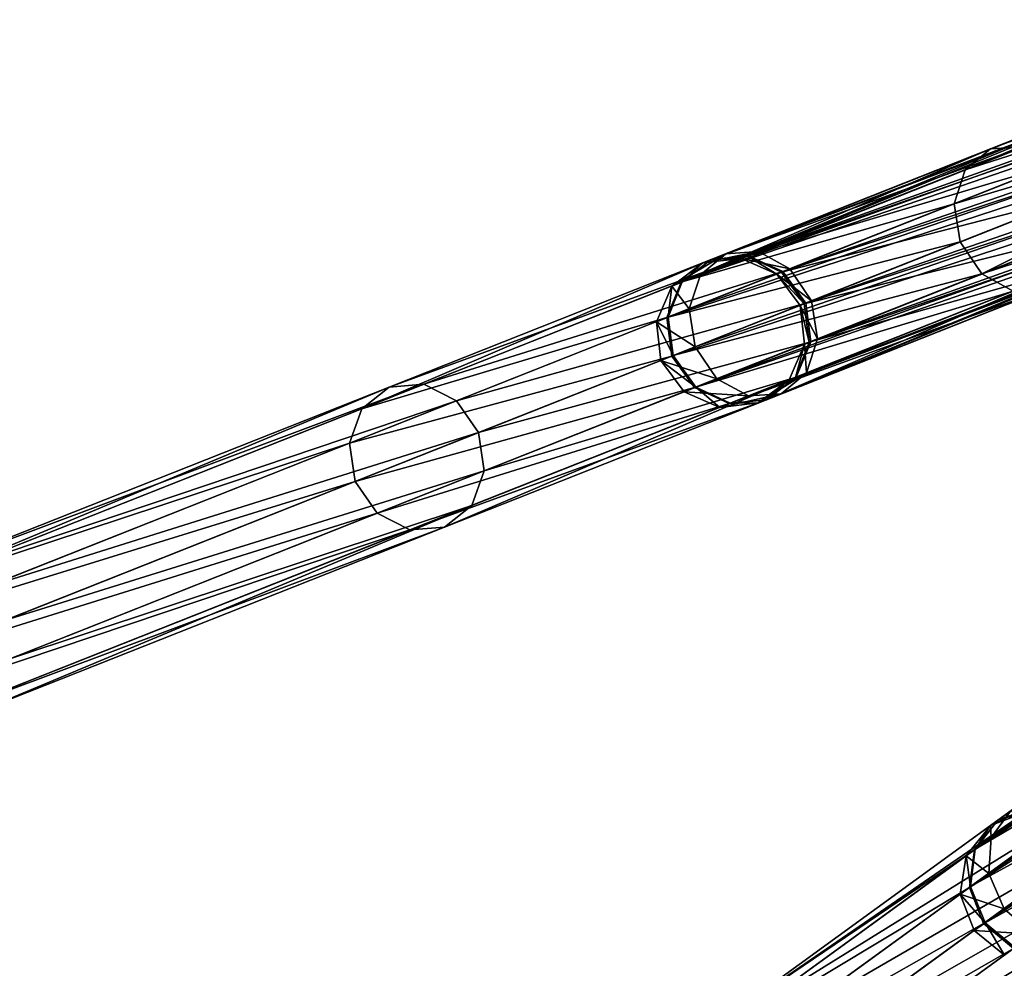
# Model space of a CAD drawing. Header units: millimetres. Extents: x 0 to 316, y 0 to 317.
# Tile 45 of 256: x 97 to 116, y 127 to 146. Entities that reach past the tile are written whole.
import ezdxf

# ---------------------------------------------------------------- set-up
doc = ezdxf.new("R2010")
doc.units = ezdxf.units.MM
doc.header["$LTSCALE"] = 25.4
doc.layers.get('0').update_dxf_attribs({"true_color": 0xff5454})

# ---------------------------------------------------------------- blocks, each defined once
blk = doc.blocks.new('LUKSOR-L-8847.STL')
at = {"color": 250, "true_color": 0x262626}
mesh = blk.add_polyface(dxfattribs=at)
corners = [(-47.254, 142.567, 676.415), (-31.459, 149.037, 655.491), (-31.909, 148.643, 654.996), (-46.749, 142.983, 676.834)]
mesh.append_faces([[corners[k] for k in face] for face in [(0, 1, 2), (1, 0, 3)]], dxfattribs={"vtx0": -1, "color": 250})
mesh = blk.add_polyface(dxfattribs=at)
corners = [(-46.749, 142.983, 676.834), (-30.861, 149.058, 655.986), (-31.459, 149.037, 655.491), (-46.096, 143.026, 677.253)]
mesh.append_faces([[corners[k] for k in face] for face in [(0, 1, 2), (1, 0, 3)]], dxfattribs={"vtx0": -1, "color": 250})
mesh = blk.add_polyface(dxfattribs=at)
corners = [(-46.096, 143.026, 677.253), (-30.276, 148.699, 656.349), (-30.861, 149.058, 655.986), (-45.471, 142.683, 677.559)]
mesh.append_faces([[corners[k] for k in face] for face in [(0, 1, 2), (1, 0, 3)]], dxfattribs={"vtx0": -1, "color": 250})
mesh = blk.add_polyface(dxfattribs=at)
corners = [(-47.254, 142.567, 676.415), (-32.091, 147.98, 654.634), (-47.475, 141.889, 676.109), (-31.909, 148.643, 654.996)]
mesh.append_faces([[corners[k] for k in face] for face in [(0, 1, 2), (1, 0, 3)]], dxfattribs={"vtx0": -1, "color": 250})
mesh = blk.add_polyface(dxfattribs=at)
corners = [(-29.859, 148.057, 656.481), (-45.471, 142.683, 677.559), (-45.04, 142.047, 677.672), (-30.276, 148.699, 656.349)]
mesh.append_faces([[corners[k] for k in face] for face in [(0, 1, 2), (1, 0, 3)]], dxfattribs={"vtx0": -1, "color": 250})
mesh = blk.add_polyface(dxfattribs=at)
corners = [(-29.723, 147.304, 656.349), (-45.04, 142.047, 677.672), (-44.919, 141.288, 677.559), (-29.859, 148.057, 656.481)]
mesh.append_faces([[corners[k] for k in face] for face in [(0, 1, 2), (1, 0, 3)]], dxfattribs={"vtx0": -1, "color": 250})
mesh = blk.add_polyface(dxfattribs=at)
corners = [(-41.978, 144.656, 691.48), (-33.598, 148.19, 700.848), (-41.475, 145.071, 691.058), (-33.995, 147.817, 701.401)]
mesh.append_faces([[corners[k] for k in face] for face in [(0, 1, 2), (1, 0, 3)]], dxfattribs={"vtx0": -1, "color": 250})
mesh = blk.add_polyface(dxfattribs=at)
corners = [(-41.475, 145.071, 691.058), (-33.053, 148.19, 700.295), (-40.825, 145.113, 690.636), (-33.598, 148.19, 700.848)]
mesh.append_faces([[corners[k] for k in face] for face in [(0, 1, 2), (1, 0, 3)]], dxfattribs={"vtx0": -1, "color": 250})
mesh = blk.add_polyface(dxfattribs=at)
corners = [(-47.475, 141.889, 676.109), (-31.955, 147.227, 654.501), (-47.354, 141.131, 675.997), (-32.091, 147.98, 654.634)]
mesh.append_faces([[corners[k] for k in face] for face in [(0, 1, 2), (1, 0, 3)]], dxfattribs={"vtx0": -1, "color": 250})
mesh = blk.add_polyface(dxfattribs=at)
corners = [(-34.137, 147.17, 701.807), (-41.978, 144.656, 691.48), (-42.198, 143.978, 691.788), (-33.995, 147.817, 701.401)]
mesh.append_faces([[corners[k] for k in face] for face in [(0, 1, 2), (1, 0, 3)]], dxfattribs={"vtx0": -1, "color": 250})
mesh = blk.add_polyface(dxfattribs=at)
corners = [(-47.634, 142.417, 478.677), (-35.378, 147.486, 525.265), (-47.041, 142.868, 478.459), (-35.983, 147.03, 525.435)]
mesh.append_faces([[corners[k] for k in face] for face in [(0, 1, 2), (1, 0, 3)]], dxfattribs={"vtx0": -1, "color": 250})
mesh = blk.add_polyface(dxfattribs=at)
corners = [(-47.041, 142.868, 478.459), (-34.624, 147.568, 525.096), (-46.3, 142.945, 478.24), (-35.378, 147.486, 525.265)]
mesh.append_faces([[corners[k] for k in face] for face in [(0, 1, 2), (1, 0, 3)]], dxfattribs={"vtx0": -1, "color": 250})
mesh = blk.add_polyface(dxfattribs=at)
corners = [(-46.3, 142.945, 478.24), (-33.925, 147.254, 524.972), (-45.61, 142.628, 478.08), (-34.624, 147.568, 525.096)]
mesh.append_faces([[corners[k] for k in face] for face in [(0, 1, 2), (1, 0, 3)]], dxfattribs={"vtx0": -1, "color": 250})
mesh = blk.add_polyface(dxfattribs=at)
corners = [(-45.61, 142.628, 478.08), (-33.467, 146.629, 524.926), (-45.155, 142.001, 478.022), (-33.925, 147.254, 524.972)]
mesh.append_faces([[corners[k] for k in face] for face in [(0, 1, 2), (1, 0, 3)]], dxfattribs={"vtx0": -1, "color": 250})
mesh = blk.add_polyface(dxfattribs=at)
corners = [(-29.905, 146.642, 655.986), (-44.919, 141.288, 677.559), (-45.14, 140.61, 677.253), (-29.723, 147.304, 656.349)]
mesh.append_faces([[corners[k] for k in face] for face in [(0, 1, 2), (1, 0, 3)]], dxfattribs={"vtx0": -1, "color": 250})
mesh = blk.add_polyface(dxfattribs=at)
corners = [(-47.354, 141.131, 675.997), (-31.538, 146.586, 654.634), (-46.923, 140.495, 676.109), (-31.955, 147.227, 654.501)]
mesh.append_faces([[corners[k] for k in face] for face in [(0, 1, 2), (1, 0, 3)]], dxfattribs={"vtx0": -1, "color": 250})
mesh = blk.add_polyface(dxfattribs=at)
corners = [(-33.987, 146.423, 701.955), (-42.198, 143.978, 691.788), (-42.077, 143.22, 691.901), (-34.137, 147.17, 701.807)]
mesh.append_faces([[corners[k] for k in face] for face in [(0, 1, 2), (1, 0, 3)]], dxfattribs={"vtx0": -1, "color": 250})
mesh = blk.add_polyface(dxfattribs=at)
corners = [(-36.278, 146.322, 525.559), (-47.634, 142.417, 478.677), (-47.92, 141.713, 478.837), (-35.983, 147.03, 525.435)]
mesh.append_faces([[corners[k] for k in face] for face in [(0, 1, 2), (1, 0, 3)]], dxfattribs={"vtx0": -1, "color": 250})
mesh = blk.add_polyface(dxfattribs=at)
corners = [(-30.953, 146.227, 654.996), (-46.923, 140.495, 676.109), (-31.538, 146.586, 654.634), (-46.297, 140.152, 676.415)]
mesh.append_faces([[corners[k] for k in face] for face in [(0, 1, 2), (1, 0, 3)]], dxfattribs={"vtx0": -1, "color": 250})
mesh = blk.add_polyface(dxfattribs=at)
corners = [(-29.905, 146.642, 655.986), (-45.645, 140.194, 676.834), (-30.355, 146.248, 655.491), (-45.14, 140.61, 677.253)]
mesh.append_faces([[corners[k] for k in face] for face in [(0, 1, 2), (1, 0, 3)]], dxfattribs={"vtx0": -1, "color": 250})
mesh = blk.add_polyface(dxfattribs=at)
corners = [(-45.155, 142.001, 478.022), (-33.373, 145.859, 524.972), (-45.057, 141.233, 478.08), (-33.467, 146.629, 524.926)]
mesh.append_faces([[corners[k] for k in face] for face in [(0, 1, 2), (1, 0, 3)]], dxfattribs={"vtx0": -1, "color": 250})
mesh = blk.add_polyface(dxfattribs=at)
corners = [(-36.184, 145.553, 525.604), (-47.92, 141.713, 478.837), (-47.823, 140.945, 478.896), (-36.278, 146.322, 525.559)]
mesh.append_faces([[corners[k] for k in face] for face in [(0, 1, 2), (1, 0, 3)]], dxfattribs={"vtx0": -1, "color": 250})
mesh = blk.add_polyface(dxfattribs=at)
corners = [(-41.646, 142.584, 691.788), (-33.987, 146.423, 701.955), (-42.077, 143.22, 691.901), (-33.585, 145.775, 701.807)]
mesh.append_faces([[corners[k] for k in face] for face in [(0, 1, 2), (1, 0, 3)]], dxfattribs={"vtx0": -1, "color": 250})
mesh = blk.add_polyface(dxfattribs=at)
corners = [(-30.355, 146.248, 655.491), (-46.297, 140.152, 676.415), (-30.953, 146.227, 654.996), (-45.645, 140.194, 676.834)]
mesh.append_faces([[corners[k] for k in face] for face in [(0, 1, 2), (1, 0, 3)]], dxfattribs={"vtx0": -1, "color": 250})
mesh = blk.add_polyface(dxfattribs=at)
corners = [(-45.057, 141.233, 478.08), (-33.668, 145.152, 525.096), (-45.344, 140.529, 478.24), (-33.373, 145.859, 524.972)]
mesh.append_faces([[corners[k] for k in face] for face in [(0, 1, 2), (1, 0, 3)]], dxfattribs={"vtx0": -1, "color": 250})
mesh = blk.add_polyface(dxfattribs=at)
corners = [(-33.038, 145.401, 701.401), (-41.646, 142.584, 691.788), (-41.022, 142.24, 691.48), (-33.585, 145.775, 701.807)]
mesh.append_faces([[corners[k] for k in face] for face in [(0, 1, 2), (1, 0, 3)]], dxfattribs={"vtx0": -1, "color": 250})
mesh = blk.add_polyface(dxfattribs=at)
corners = [(-35.726, 144.928, 525.559), (-47.823, 140.945, 478.896), (-47.368, 140.318, 478.837), (-36.184, 145.553, 525.604)]
mesh.append_faces([[corners[k] for k in face] for face in [(0, 1, 2), (1, 0, 3)]], dxfattribs={"vtx0": -1, "color": 250})
mesh = blk.add_polyface(dxfattribs=at)
corners = [(-47.041, 142.868, 679.578), (-40.825, 145.113, 690.636), (-46.315, 142.939, 679.31), (-41.475, 145.071, 691.058)]
mesh.append_faces([[corners[k] for k in face] for face in [(0, 1, 2), (1, 0, 3)]], dxfattribs={"vtx0": -1, "color": 250})
mesh = blk.add_polyface(dxfattribs=at)
corners = [(-46.315, 142.939, 679.31), (-40.2, 144.769, 690.328), (-45.636, 142.617, 679.115), (-40.825, 145.113, 690.636)]
mesh.append_faces([[corners[k] for k in face] for face in [(0, 1, 2), (1, 0, 3)]], dxfattribs={"vtx0": -1, "color": 250})
mesh = blk.add_polyface(dxfattribs=at)
corners = [(-33.668, 145.152, 525.096), (-45.937, 140.078, 478.459), (-45.344, 140.529, 478.24), (-34.273, 144.696, 525.265)]
mesh.append_faces([[corners[k] for k in face] for face in [(0, 1, 2), (1, 0, 3)]], dxfattribs={"vtx0": -1, "color": 250})
mesh = blk.add_polyface(dxfattribs=at)
corners = [(-47.619, 142.423, 679.845), (-41.475, 145.071, 691.058), (-47.041, 142.868, 679.578), (-41.978, 144.656, 691.48)]
mesh.append_faces([[corners[k] for k in face] for face in [(0, 1, 2), (1, 0, 3)]], dxfattribs={"vtx0": -1, "color": 250})
mesh = blk.add_polyface(dxfattribs=at)
corners = [(-35.027, 144.614, 525.435), (-47.368, 140.318, 478.837), (-46.678, 140.001, 478.677), (-35.726, 144.928, 525.559)]
mesh.append_faces([[corners[k] for k in face] for face in [(0, 1, 2), (1, 0, 3)]], dxfattribs={"vtx0": -1, "color": 250})
mesh = blk.add_polyface(dxfattribs=at)
corners = [(-45.636, 142.617, 679.115), (-39.77, 144.133, 690.215), (-45.186, 141.989, 679.043), (-40.2, 144.769, 690.328)]
mesh.append_faces([[corners[k] for k in face] for face in [(0, 1, 2), (1, 0, 3)]], dxfattribs={"vtx0": -1, "color": 250})
mesh = blk.add_polyface(dxfattribs=at)
corners = [(-42.198, 143.978, 691.788), (-47.619, 142.423, 679.845), (-47.893, 141.724, 680.04), (-41.978, 144.656, 691.48)]
mesh.append_faces([[corners[k] for k in face] for face in [(0, 1, 2), (1, 0, 3)]], dxfattribs={"vtx0": -1, "color": 250})
mesh = blk.add_polyface(dxfattribs=at)
corners = [(-34.273, 144.696, 525.265), (-46.678, 140.001, 478.677), (-45.937, 140.078, 478.459), (-35.027, 144.614, 525.435)]
mesh.append_faces([[corners[k] for k in face] for face in [(0, 1, 2), (1, 0, 3)]], dxfattribs={"vtx0": -1, "color": 250})
mesh = blk.add_polyface(dxfattribs=at)
corners = [(-45.186, 141.989, 679.043), (-39.648, 143.375, 690.328), (-45.084, 141.223, 679.115), (-39.77, 144.133, 690.215)]
mesh.append_faces([[corners[k] for k in face] for face in [(0, 1, 2), (1, 0, 3)]], dxfattribs={"vtx0": -1, "color": 250})
mesh = blk.add_polyface(dxfattribs=at)
corners = [(-42.077, 143.22, 691.901), (-47.893, 141.724, 680.04), (-47.792, 140.957, 680.112), (-42.198, 143.978, 691.788)]
mesh.append_faces([[corners[k] for k in face] for face in [(0, 1, 2), (1, 0, 3)]], dxfattribs={"vtx0": -1, "color": 250})
mesh = blk.add_polyface(dxfattribs=at)
corners = [(-45.084, 141.223, 679.115), (-39.868, 142.697, 690.636), (-45.359, 140.523, 679.31), (-39.648, 143.375, 690.328)]
mesh.append_faces([[corners[k] for k in face] for face in [(0, 1, 2), (1, 0, 3)]], dxfattribs={"vtx0": -1, "color": 250})
mesh = blk.add_polyface(dxfattribs=at)
corners = [(-41.646, 142.584, 691.788), (-47.792, 140.957, 680.112), (-47.341, 140.329, 680.04), (-42.077, 143.22, 691.901)]
mesh.append_faces([[corners[k] for k in face] for face in [(0, 1, 2), (1, 0, 3)]], dxfattribs={"vtx0": -1, "color": 250})
mesh = blk.add_polyface(dxfattribs=at)
corners = [(-53.452, 140.33, 461.856), (-46.3, 142.945, 478.24), (-52.763, 140.386, 461.502), (-47.041, 142.868, 478.459)]
mesh.append_faces([[corners[k] for k in face] for face in [(0, 1, 2), (1, 0, 3)]], dxfattribs={"vtx0": -1, "color": 250})
mesh = blk.add_polyface(dxfattribs=at)
corners = [(-52.763, 140.386, 461.502), (-45.61, 142.628, 478.08), (-52.111, 140.054, 461.243), (-46.3, 142.945, 478.24)]
mesh.append_faces([[corners[k] for k in face] for face in [(0, 1, 2), (1, 0, 3)]], dxfattribs={"vtx0": -1, "color": 250})
mesh = blk.add_polyface(dxfattribs=at)
corners = [(-47.825, 142.341, 678.082), (-46.749, 142.983, 676.834), (-47.254, 142.567, 676.415), (-47.206, 142.802, 678.168)]
mesh.append_faces([[corners[k] for k in face] for face in [(0, 1, 2), (1, 0, 3)]], dxfattribs={"vtx0": -1, "color": 250})
mesh = blk.add_polyface(dxfattribs=at)
corners = [(-47.206, 142.802, 678.168), (-46.096, 143.026, 677.253), (-46.749, 142.983, 676.834), (-46.439, 142.89, 678.253)]
mesh.append_faces([[corners[k] for k in face] for face in [(0, 1, 2), (1, 0, 3)]], dxfattribs={"vtx0": -1, "color": 250})
mesh = blk.add_polyface(dxfattribs=at)
corners = [(-46.439, 142.89, 678.253), (-45.471, 142.683, 677.559), (-46.096, 143.026, 677.253), (-45.73, 142.58, 678.315)]
mesh.append_faces([[corners[k] for k in face] for face in [(0, 1, 2), (1, 0, 3)]], dxfattribs={"vtx0": -1, "color": 250})
mesh = blk.add_polyface(dxfattribs=at)
corners = [(-53.993, 139.899, 462.21), (-47.041, 142.868, 478.459), (-53.452, 140.33, 461.856), (-47.634, 142.417, 478.677)]
mesh.append_faces([[corners[k] for k in face] for face in [(0, 1, 2), (1, 0, 3)]], dxfattribs={"vtx0": -1, "color": 250})
mesh = blk.add_polyface(dxfattribs=at)
corners = [(-47.619, 142.423, 679.845), (-47.206, 142.802, 678.168), (-47.825, 142.341, 678.082), (-47.041, 142.868, 679.578)]
mesh.append_faces([[corners[k] for k in face] for face in [(0, 1, 2), (1, 0, 3)]], dxfattribs={"vtx0": -1, "color": 250})
mesh = blk.add_polyface(dxfattribs=at)
corners = [(-47.041, 142.868, 679.578), (-46.439, 142.89, 678.253), (-47.206, 142.802, 678.168), (-46.315, 142.939, 679.31)]
mesh.append_faces([[corners[k] for k in face] for face in [(0, 1, 2), (1, 0, 3)]], dxfattribs={"vtx0": -1, "color": 250})
mesh = blk.add_polyface(dxfattribs=at)
corners = [(-46.315, 142.939, 679.31), (-45.73, 142.58, 678.315), (-46.439, 142.89, 678.253), (-45.636, 142.617, 679.115)]
mesh.append_faces([[corners[k] for k in face] for face in [(0, 1, 2), (1, 0, 3)]], dxfattribs={"vtx0": -1, "color": 250})
mesh = blk.add_polyface(dxfattribs=at)
corners = [(-52.111, 140.054, 461.243), (-45.155, 142.001, 478.022), (-51.67, 139.422, 461.148), (-45.61, 142.628, 478.08)]
mesh.append_faces([[corners[k] for k in face] for face in [(0, 1, 2), (1, 0, 3)]], dxfattribs={"vtx0": -1, "color": 250})
mesh = blk.add_polyface(dxfattribs=at)
corners = [(-47.825, 142.341, 678.082), (-47.475, 141.889, 676.109), (-48.13, 141.63, 678.02), (-47.254, 142.567, 676.415)]
mesh.append_faces([[corners[k] for k in face] for face in [(0, 1, 2), (1, 0, 3)]], dxfattribs={"vtx0": -1, "color": 250})
mesh = blk.add_polyface(dxfattribs=at)
corners = [(-41.022, 142.24, 691.48), (-47.341, 140.329, 680.04), (-46.662, 140.007, 679.845), (-41.646, 142.584, 691.788)]
mesh.append_faces([[corners[k] for k in face] for face in [(0, 1, 2), (1, 0, 3)]], dxfattribs={"vtx0": -1, "color": 250})
mesh = blk.add_polyface(dxfattribs=at)
corners = [(-39.868, 142.697, 690.636), (-45.937, 140.078, 679.578), (-45.359, 140.523, 679.31), (-40.371, 142.282, 691.058)]
mesh.append_faces([[corners[k] for k in face] for face in [(0, 1, 2), (1, 0, 3)]], dxfattribs={"vtx0": -1, "color": 250})
mesh = blk.add_polyface(dxfattribs=at)
corners = [(-45.04, 142.047, 677.672), (-45.73, 142.58, 678.315), (-45.268, 141.956, 678.338), (-45.471, 142.683, 677.559)]
mesh.append_faces([[corners[k] for k in face] for face in [(0, 1, 2), (1, 0, 3)]], dxfattribs={"vtx0": -1, "color": 250})
mesh = blk.add_polyface(dxfattribs=at)
corners = [(-45.73, 142.58, 678.315), (-45.186, 141.989, 679.043), (-45.268, 141.956, 678.338), (-45.636, 142.617, 679.115)]
mesh.append_faces([[corners[k] for k in face] for face in [(0, 1, 2), (1, 0, 3)]], dxfattribs={"vtx0": -1, "color": 250})
mesh = blk.add_polyface(dxfattribs=at)
corners = [(-47.92, 141.713, 478.837), (-53.993, 139.899, 462.21), (-54.241, 139.211, 462.469), (-47.634, 142.417, 478.677)]
mesh.append_faces([[corners[k] for k in face] for face in [(0, 1, 2), (1, 0, 3)]], dxfattribs={"vtx0": -1, "color": 250})
mesh = blk.add_polyface(dxfattribs=at)
corners = [(-47.893, 141.724, 680.04), (-47.825, 142.341, 678.082), (-48.13, 141.63, 678.02), (-47.619, 142.423, 679.845)]
mesh.append_faces([[corners[k] for k in face] for face in [(0, 1, 2), (1, 0, 3)]], dxfattribs={"vtx0": -1, "color": 250})
mesh = blk.add_polyface(dxfattribs=at)
corners = [(-40.371, 142.282, 691.058), (-46.662, 140.007, 679.845), (-45.937, 140.078, 679.578), (-41.022, 142.24, 691.48)]
mesh.append_faces([[corners[k] for k in face] for face in [(0, 1, 2), (1, 0, 3)]], dxfattribs={"vtx0": -1, "color": 250})
mesh = blk.add_polyface(dxfattribs=at)
corners = [(-51.67, 139.422, 461.148), (-45.057, 141.233, 478.08), (-51.559, 138.659, 461.243), (-45.155, 142.001, 478.022)]
mesh.append_faces([[corners[k] for k in face] for face in [(0, 1, 2), (1, 0, 3)]], dxfattribs={"vtx0": -1, "color": 250})
mesh = blk.add_polyface(dxfattribs=at)
corners = [(-44.919, 141.288, 677.559), (-45.268, 141.956, 678.338), (-45.178, 141.186, 678.315), (-45.04, 142.047, 677.672)]
mesh.append_faces([[corners[k] for k in face] for face in [(0, 1, 2), (1, 0, 3)]], dxfattribs={"vtx0": -1, "color": 250})
mesh = blk.add_polyface(dxfattribs=at)
corners = [(-45.268, 141.956, 678.338), (-45.084, 141.223, 679.115), (-45.178, 141.186, 678.315), (-45.186, 141.989, 679.043)]
mesh.append_faces([[corners[k] for k in face] for face in [(0, 1, 2), (1, 0, 3)]], dxfattribs={"vtx0": -1, "color": 250})
mesh = blk.add_polyface(dxfattribs=at)
corners = [(-48.13, 141.63, 678.02), (-47.354, 141.131, 675.997), (-48.039, 140.859, 677.997), (-47.475, 141.889, 676.109)]
mesh.append_faces([[corners[k] for k in face] for face in [(0, 1, 2), (1, 0, 3)]], dxfattribs={"vtx0": -1, "color": 250})
mesh = blk.add_polyface(dxfattribs=at)
corners = [(-47.823, 140.945, 478.896), (-54.241, 139.211, 462.469), (-54.129, 138.448, 462.564), (-47.92, 141.713, 478.837)]
mesh.append_faces([[corners[k] for k in face] for face in [(0, 1, 2), (1, 0, 3)]], dxfattribs={"vtx0": -1, "color": 250})
mesh = blk.add_polyface(dxfattribs=at)
corners = [(-47.792, 140.957, 680.112), (-48.13, 141.63, 678.02), (-48.039, 140.859, 677.997), (-47.893, 141.724, 680.04)]
mesh.append_faces([[corners[k] for k in face] for face in [(0, 1, 2), (1, 0, 3)]], dxfattribs={"vtx0": -1, "color": 250})
mesh = blk.add_polyface(dxfattribs=at)
corners = [(-41.078, 131.888, 676.834), (-28.112, 141.06, 654.996), (-41.464, 131.36, 676.415), (-27.774, 141.554, 655.491)]
mesh.append_faces([[corners[k] for k in face] for face in [(0, 1, 2), (1, 0, 3)]], dxfattribs={"vtx0": -1, "color": 250})
mesh = blk.add_polyface(dxfattribs=at)
corners = [(-51.559, 138.659, 461.243), (-45.344, 140.529, 478.24), (-51.807, 137.97, 461.502), (-45.057, 141.233, 478.08)]
mesh.append_faces([[corners[k] for k in face] for face in [(0, 1, 2), (1, 0, 3)]], dxfattribs={"vtx0": -1, "color": 250})
mesh = blk.add_polyface(dxfattribs=at)
corners = [(-45.14, 140.61, 677.253), (-45.178, 141.186, 678.315), (-45.483, 140.474, 678.253), (-44.919, 141.288, 677.559)]
mesh.append_faces([[corners[k] for k in face] for face in [(0, 1, 2), (1, 0, 3)]], dxfattribs={"vtx0": -1, "color": 250})
mesh = blk.add_polyface(dxfattribs=at)
corners = [(-45.178, 141.186, 678.315), (-45.359, 140.523, 679.31), (-45.483, 140.474, 678.253), (-45.084, 141.223, 679.115)]
mesh.append_faces([[corners[k] for k in face] for face in [(0, 1, 2), (1, 0, 3)]], dxfattribs={"vtx0": -1, "color": 250})
mesh = blk.add_polyface(dxfattribs=at)
corners = [(-48.039, 140.859, 677.997), (-46.923, 140.495, 676.109), (-47.578, 140.235, 678.02), (-47.354, 141.131, 675.997)]
mesh.append_faces([[corners[k] for k in face] for face in [(0, 1, 2), (1, 0, 3)]], dxfattribs={"vtx0": -1, "color": 250})
mesh = blk.add_polyface(dxfattribs=at)
corners = [(-41.464, 131.36, 676.415), (-28.123, 140.374, 654.634), (-41.509, 130.648, 676.109), (-28.112, 141.06, 654.996)]
mesh.append_faces([[corners[k] for k in face] for face in [(0, 1, 2), (1, 0, 3)]], dxfattribs={"vtx0": -1, "color": 250})
mesh = blk.add_polyface(dxfattribs=at)
corners = [(-47.368, 140.318, 478.837), (-54.129, 138.448, 462.564), (-53.688, 137.816, 462.469), (-47.823, 140.945, 478.896)]
mesh.append_faces([[corners[k] for k in face] for face in [(0, 1, 2), (1, 0, 3)]], dxfattribs={"vtx0": -1, "color": 250})
mesh = blk.add_polyface(dxfattribs=at)
corners = [(-47.341, 140.329, 680.04), (-48.039, 140.859, 677.997), (-47.578, 140.235, 678.02), (-47.792, 140.957, 680.112)]
mesh.append_faces([[corners[k] for k in face] for face in [(0, 1, 2), (1, 0, 3)]], dxfattribs={"vtx0": -1, "color": 250})
mesh = blk.add_polyface(dxfattribs=at)
corners = [(-45.14, 140.61, 677.253), (-46.102, 140.013, 678.168), (-45.645, 140.194, 676.834), (-45.483, 140.474, 678.253)]
mesh.append_faces([[corners[k] for k in face] for face in [(0, 1, 2), (1, 0, 3)]], dxfattribs={"vtx0": -1, "color": 250})
mesh = blk.add_polyface(dxfattribs=at)
corners = [(-45.344, 140.529, 478.24), (-52.347, 137.54, 461.856), (-51.807, 137.97, 461.502), (-45.937, 140.078, 478.459)]
mesh.append_faces([[corners[k] for k in face] for face in [(0, 1, 2), (1, 0, 3)]], dxfattribs={"vtx0": -1, "color": 250})
mesh = blk.add_polyface(dxfattribs=at)
corners = [(-46.297, 140.152, 676.415), (-47.578, 140.235, 678.02), (-46.923, 140.495, 676.109), (-46.868, 139.926, 678.082)]
mesh.append_faces([[corners[k] for k in face] for face in [(0, 1, 2), (1, 0, 3)]], dxfattribs={"vtx0": -1, "color": 250})
mesh = blk.add_polyface(dxfattribs=at)
corners = [(-45.483, 140.474, 678.253), (-45.937, 140.078, 679.578), (-46.102, 140.013, 678.168), (-45.359, 140.523, 679.31)]
mesh.append_faces([[corners[k] for k in face] for face in [(0, 1, 2), (1, 0, 3)]], dxfattribs={"vtx0": -1, "color": 250})
mesh = blk.add_polyface(dxfattribs=at)
corners = [(-63.208, 136.25, 447.388), (-53.452, 140.33, 461.856), (-62.743, 136.651, 446.912), (-53.993, 139.899, 462.21)]
mesh.append_faces([[corners[k] for k in face] for face in [(0, 1, 2), (1, 0, 3)]], dxfattribs={"vtx0": -1, "color": 250})
mesh = blk.add_polyface(dxfattribs=at)
corners = [(-62.743, 136.651, 446.912), (-52.763, 140.386, 461.502), (-62.13, 136.677, 446.436), (-53.452, 140.33, 461.856)]
mesh.append_faces([[corners[k] for k in face] for face in [(0, 1, 2), (1, 0, 3)]], dxfattribs={"vtx0": -1, "color": 250})
mesh = blk.add_polyface(dxfattribs=at)
corners = [(-62.13, 136.677, 446.436), (-52.111, 140.054, 461.243), (-61.534, 136.323, 446.088), (-52.763, 140.386, 461.502)]
mesh.append_faces([[corners[k] for k in face] for face in [(0, 1, 2), (1, 0, 3)]], dxfattribs={"vtx0": -1, "color": 250})
mesh = blk.add_polyface(dxfattribs=at)
corners = [(-46.678, 140.001, 478.677), (-53.688, 137.816, 462.469), (-53.036, 137.484, 462.21), (-47.368, 140.318, 478.837)]
mesh.append_faces([[corners[k] for k in face] for face in [(0, 1, 2), (1, 0, 3)]], dxfattribs={"vtx0": -1, "color": 250})
mesh = blk.add_polyface(dxfattribs=at)
corners = [(-46.868, 139.926, 678.082), (-47.341, 140.329, 680.04), (-47.578, 140.235, 678.02), (-46.662, 140.007, 679.845)]
mesh.append_faces([[corners[k] for k in face] for face in [(0, 1, 2), (1, 0, 3)]], dxfattribs={"vtx0": -1, "color": 250})
mesh = blk.add_polyface(dxfattribs=at)
corners = [(-41.509, 130.648, 676.109), (-27.805, 139.678, 654.501), (-41.204, 129.943, 675.997), (-28.123, 140.374, 654.634)]
mesh.append_faces([[corners[k] for k in face] for face in [(0, 1, 2), (1, 0, 3)]], dxfattribs={"vtx0": -1, "color": 250})
mesh = blk.add_polyface(dxfattribs=at)
corners = [(-61.534, 136.323, 446.088), (-51.67, 139.422, 461.148), (-61.113, 135.683, 445.961), (-52.111, 140.054, 461.243)]
mesh.append_faces([[corners[k] for k in face] for face in [(0, 1, 2), (1, 0, 3)]], dxfattribs={"vtx0": -1, "color": 250})
mesh = blk.add_polyface(dxfattribs=at)
corners = [(-45.937, 140.078, 478.459), (-53.036, 137.484, 462.21), (-52.347, 137.54, 461.856), (-46.678, 140.001, 478.677)]
mesh.append_faces([[corners[k] for k in face] for face in [(0, 1, 2), (1, 0, 3)]], dxfattribs={"vtx0": -1, "color": 250})
mesh = blk.add_polyface(dxfattribs=at)
corners = [(-45.645, 140.194, 676.834), (-46.868, 139.926, 678.082), (-46.297, 140.152, 676.415), (-46.102, 140.013, 678.168)]
mesh.append_faces([[corners[k] for k in face] for face in [(0, 1, 2), (1, 0, 3)]], dxfattribs={"vtx0": -1, "color": 250})
mesh = blk.add_polyface(dxfattribs=at)
corners = [(-46.102, 140.013, 678.168), (-46.662, 140.007, 679.845), (-46.868, 139.926, 678.082), (-45.937, 140.078, 679.578)]
mesh.append_faces([[corners[k] for k in face] for face in [(0, 1, 2), (1, 0, 3)]], dxfattribs={"vtx0": -1, "color": 250})
mesh = blk.add_polyface(dxfattribs=at)
corners = [(-54.241, 139.211, 462.469), (-63.208, 136.25, 447.388), (-63.401, 135.584, 447.736), (-53.993, 139.899, 462.21)]
mesh.append_faces([[corners[k] for k in face] for face in [(0, 1, 2), (1, 0, 3)]], dxfattribs={"vtx0": -1, "color": 250})
mesh = blk.add_polyface(dxfattribs=at)
corners = [(-27.242, 139.16, 654.634), (-41.204, 129.943, 675.997), (-27.805, 139.678, 654.501), (-40.628, 129.434, 676.109)]
mesh.append_faces([[corners[k] for k in face] for face in [(0, 1, 2), (1, 0, 3)]], dxfattribs={"vtx0": -1, "color": 250})
mesh = blk.add_polyface(dxfattribs=at)
corners = [(-61.113, 135.683, 445.961), (-51.559, 138.659, 461.243), (-60.982, 134.928, 446.088), (-51.67, 139.422, 461.148)]
mesh.append_faces([[corners[k] for k in face] for face in [(0, 1, 2), (1, 0, 3)]], dxfattribs={"vtx0": -1, "color": 250})
mesh = blk.add_polyface(dxfattribs=at)
corners = [(-41.333, 131.704, 478.459), (-30.475, 139.344, 525.096), (-40.634, 131.963, 478.24), (-31.184, 139.077, 525.265)]
mesh.append_faces([[corners[k] for k in face] for face in [(0, 1, 2), (1, 0, 3)]], dxfattribs={"vtx0": -1, "color": 250})
mesh = blk.add_polyface(dxfattribs=at)
corners = [(-54.129, 138.448, 462.564), (-63.401, 135.584, 447.736), (-63.269, 134.829, 447.864), (-54.241, 139.211, 462.469)]
mesh.append_faces([[corners[k] for k in face] for face in [(0, 1, 2), (1, 0, 3)]], dxfattribs={"vtx0": -1, "color": 250})
mesh = blk.add_polyface(dxfattribs=at)
corners = [(-31.657, 138.485, 525.435), (-41.333, 131.704, 478.459), (-41.795, 131.119, 478.677), (-31.184, 139.077, 525.265)]
mesh.append_faces([[corners[k] for k in face] for face in [(0, 1, 2), (1, 0, 3)]], dxfattribs={"vtx0": -1, "color": 250})
mesh = blk.add_polyface(dxfattribs=at)
corners = [(-60.982, 134.928, 446.088), (-51.807, 137.97, 461.502), (-61.174, 134.262, 446.436), (-51.559, 138.659, 461.243)]
mesh.append_faces([[corners[k] for k in face] for face in [(0, 1, 2), (1, 0, 3)]], dxfattribs={"vtx0": -1, "color": 250})
mesh = blk.add_polyface(dxfattribs=at)
corners = [(-53.688, 137.816, 462.469), (-63.269, 134.829, 447.864), (-62.849, 134.189, 447.736), (-54.129, 138.448, 462.564)]
mesh.append_faces([[corners[k] for k in face] for face in [(0, 1, 2), (1, 0, 3)]], dxfattribs={"vtx0": -1, "color": 250})
mesh = blk.add_polyface(dxfattribs=at)
corners = [(-31.767, 137.726, 525.559), (-41.795, 131.119, 478.677), (-41.897, 130.366, 478.837), (-31.657, 138.485, 525.435)]
mesh.append_faces([[corners[k] for k in face] for face in [(0, 1, 2), (1, 0, 3)]], dxfattribs={"vtx0": -1, "color": 250})
mesh = blk.add_polyface(dxfattribs=at)
corners = [(-51.807, 137.97, 461.502), (-61.639, 133.861, 446.912), (-61.174, 134.262, 446.436), (-52.347, 137.54, 461.856)]
mesh.append_faces([[corners[k] for k in face] for face in [(0, 1, 2), (1, 0, 3)]], dxfattribs={"vtx0": -1, "color": 250})
mesh = blk.add_polyface(dxfattribs=at)
corners = [(-53.036, 137.484, 462.21), (-62.849, 134.189, 447.736), (-62.252, 133.835, 447.388), (-53.688, 137.816, 462.469)]
mesh.append_faces([[corners[k] for k in face] for face in [(0, 1, 2), (1, 0, 3)]], dxfattribs={"vtx0": -1, "color": 250})
mesh = blk.add_polyface(dxfattribs=at)
corners = [(-31.484, 137.004, 525.604), (-41.897, 130.366, 478.837), (-41.612, 129.647, 478.896), (-31.767, 137.726, 525.559)]
mesh.append_faces([[corners[k] for k in face] for face in [(0, 1, 2), (1, 0, 3)]], dxfattribs={"vtx0": -1, "color": 250})
mesh = blk.add_polyface(dxfattribs=at)
corners = [(-52.347, 137.54, 461.856), (-62.252, 133.835, 447.388), (-61.639, 133.861, 446.912), (-53.036, 137.484, 462.21)]
mesh.append_faces([[corners[k] for k in face] for face in [(0, 1, 2), (1, 0, 3)]], dxfattribs={"vtx0": -1, "color": 250})
mesh = blk.add_polyface(dxfattribs=at)
corners = [(-30.885, 136.513, 525.559), (-41.612, 129.647, 478.896), (-41.015, 129.153, 478.837), (-31.484, 137.004, 525.604)]
mesh.append_faces([[corners[k] for k in face] for face in [(0, 1, 2), (1, 0, 3)]], dxfattribs={"vtx0": -1, "color": 250})
mesh = blk.add_polyface(dxfattribs=at)
corners = [(-41.333, 131.704, 679.578), (-35.87, 135.424, 690.636), (-40.647, 131.953, 679.31), (-36.49, 135.222, 691.058)]
mesh.append_faces([[corners[k] for k in face] for face in [(0, 1, 2), (1, 0, 3)]], dxfattribs={"vtx0": -1, "color": 250})
mesh = blk.add_polyface(dxfattribs=at)
corners = [(-36.873, 134.695, 691.48), (-41.333, 131.704, 679.578), (-41.781, 131.129, 679.845), (-36.49, 135.222, 691.058)]
mesh.append_faces([[corners[k] for k in face] for face in [(0, 1, 2), (1, 0, 3)]], dxfattribs={"vtx0": -1, "color": 250})
mesh = blk.add_polyface(dxfattribs=at)
corners = [(-36.918, 133.984, 691.788), (-41.781, 131.129, 679.845), (-41.874, 130.383, 680.04), (-36.873, 134.695, 691.48)]
mesh.append_faces([[corners[k] for k in face] for face in [(0, 1, 2), (1, 0, 3)]], dxfattribs={"vtx0": -1, "color": 250})
mesh = blk.add_polyface(dxfattribs=at)
corners = [(-36.612, 133.279, 691.901), (-41.874, 130.383, 680.04), (-41.585, 129.666, 680.112), (-36.918, 133.984, 691.788)]
mesh.append_faces([[corners[k] for k in face] for face in [(0, 1, 2), (1, 0, 3)]], dxfattribs={"vtx0": -1, "color": 250})
mesh = blk.add_polyface(dxfattribs=at)
corners = [(-36.036, 132.77, 691.788), (-41.585, 129.666, 680.112), (-40.992, 129.17, 680.04), (-36.612, 133.279, 691.901)]
mesh.append_faces([[corners[k] for k in face] for face in [(0, 1, 2), (1, 0, 3)]], dxfattribs={"vtx0": -1, "color": 250})
mesh = blk.add_polyface(dxfattribs=at)
corners = [(-46.911, 127.651, 461.856), (-40.634, 131.963, 478.24), (-46.258, 127.877, 461.502), (-41.333, 131.704, 478.459)]
mesh.append_faces([[corners[k] for k in face] for face in [(0, 1, 2), (1, 0, 3)]], dxfattribs={"vtx0": -1, "color": 250})
mesh = blk.add_polyface(dxfattribs=at)
corners = [(-46.258, 127.877, 461.502), (-39.886, 131.827, 478.08), (-45.543, 127.717, 461.243), (-40.634, 131.963, 478.24)]
mesh.append_faces([[corners[k] for k in face] for face in [(0, 1, 2), (1, 0, 3)]], dxfattribs={"vtx0": -1, "color": 250})
mesh = blk.add_polyface(dxfattribs=at)
corners = [(-41.476, 131.599, 678.168), (-40.457, 132.091, 677.253), (-41.078, 131.888, 676.834), (-40.755, 131.875, 678.253)]
mesh.append_faces([[corners[k] for k in face] for face in [(0, 1, 2), (1, 0, 3)]], dxfattribs={"vtx0": -1, "color": 250})
mesh = blk.add_polyface(dxfattribs=at)
corners = [(-45.543, 127.717, 461.243), (-39.29, 131.333, 478.022), (-44.959, 127.215, 461.148), (-39.886, 131.827, 478.08)]
mesh.append_faces([[corners[k] for k in face] for face in [(0, 1, 2), (1, 0, 3)]], dxfattribs={"vtx0": -1, "color": 250})
mesh = blk.add_polyface(dxfattribs=at)
corners = [(-41.476, 131.599, 678.168), (-41.464, 131.36, 676.415), (-41.961, 130.999, 678.082), (-41.078, 131.888, 676.834)]
mesh.append_faces([[corners[k] for k in face] for face in [(0, 1, 2), (1, 0, 3)]], dxfattribs={"vtx0": -1, "color": 250})
mesh = blk.add_polyface(dxfattribs=at)
corners = [(-41.333, 131.704, 679.578), (-40.755, 131.875, 678.253), (-41.476, 131.599, 678.168), (-40.647, 131.953, 679.31)]
mesh.append_faces([[corners[k] for k in face] for face in [(0, 1, 2), (1, 0, 3)]], dxfattribs={"vtx0": -1, "color": 250})
mesh = blk.add_polyface(dxfattribs=at)
corners = [(-41.795, 131.119, 478.677), (-46.911, 127.651, 461.856), (-47.327, 127.1, 462.21), (-41.333, 131.704, 478.459)]
mesh.append_faces([[corners[k] for k in face] for face in [(0, 1, 2), (1, 0, 3)]], dxfattribs={"vtx0": -1, "color": 250})
mesh = blk.add_polyface(dxfattribs=at)
corners = [(-41.781, 131.129, 679.845), (-41.476, 131.599, 678.168), (-41.961, 130.999, 678.082), (-41.333, 131.704, 679.578)]
mesh.append_faces([[corners[k] for k in face] for face in [(0, 1, 2), (1, 0, 3)]], dxfattribs={"vtx0": -1, "color": 250})
mesh = blk.add_polyface(dxfattribs=at)
corners = [(-44.959, 127.215, 461.148), (-39.005, 130.614, 478.08), (-44.662, 126.504, 461.243), (-39.29, 131.333, 478.022)]
mesh.append_faces([[corners[k] for k in face] for face in [(0, 1, 2), (1, 0, 3)]], dxfattribs={"vtx0": -1, "color": 250})
mesh = blk.add_polyface(dxfattribs=at)
corners = [(-41.961, 130.999, 678.082), (-41.509, 130.648, 676.109), (-42.079, 130.234, 678.02), (-41.464, 131.36, 676.415)]
mesh.append_faces([[corners[k] for k in face] for face in [(0, 1, 2), (1, 0, 3)]], dxfattribs={"vtx0": -1, "color": 250})
mesh = blk.add_polyface(dxfattribs=at)
corners = [(-41.897, 130.366, 478.837), (-47.327, 127.1, 462.21), (-47.396, 126.371, 462.469), (-41.795, 131.119, 478.677)]
mesh.append_faces([[corners[k] for k in face] for face in [(0, 1, 2), (1, 0, 3)]], dxfattribs={"vtx0": -1, "color": 250})
mesh = blk.add_polyface(dxfattribs=at)
corners = [(-41.874, 130.383, 680.04), (-41.961, 130.999, 678.082), (-42.079, 130.234, 678.02), (-41.781, 131.129, 679.845)]
mesh.append_faces([[corners[k] for k in face] for face in [(0, 1, 2), (1, 0, 3)]], dxfattribs={"vtx0": -1, "color": 250})
mesh = blk.add_polyface(dxfattribs=at)
corners = [(-44.662, 126.504, 461.243), (-39.107, 129.861, 478.24), (-44.73, 125.775, 461.502), (-39.005, 130.614, 478.08)]
mesh.append_faces([[corners[k] for k in face] for face in [(0, 1, 2), (1, 0, 3)]], dxfattribs={"vtx0": -1, "color": 250})
mesh = blk.add_polyface(dxfattribs=at)
corners = [(-42.079, 130.234, 678.02), (-41.204, 129.943, 675.997), (-41.8, 129.51, 677.997), (-41.509, 130.648, 676.109)]
mesh.append_faces([[corners[k] for k in face] for face in [(0, 1, 2), (1, 0, 3)]], dxfattribs={"vtx0": -1, "color": 250})
mesh = blk.add_polyface(dxfattribs=at)
corners = [(-41.612, 129.647, 478.896), (-47.396, 126.371, 462.469), (-47.099, 125.66, 462.564), (-41.897, 130.366, 478.837)]
mesh.append_faces([[corners[k] for k in face] for face in [(0, 1, 2), (1, 0, 3)]], dxfattribs={"vtx0": -1, "color": 250})
mesh = blk.add_polyface(dxfattribs=at)
corners = [(-41.585, 129.666, 680.112), (-42.079, 130.234, 678.02), (-41.8, 129.51, 677.997), (-41.874, 130.383, 680.04)]
mesh.append_faces([[corners[k] for k in face] for face in [(0, 1, 2), (1, 0, 3)]], dxfattribs={"vtx0": -1, "color": 250})
mesh = blk.add_polyface(dxfattribs=at)
corners = [(-44.73, 125.775, 461.502), (-39.569, 129.277, 478.459), (-45.147, 125.224, 461.856), (-39.107, 129.861, 478.24)]
mesh.append_faces([[corners[k] for k in face] for face in [(0, 1, 2), (1, 0, 3)]], dxfattribs={"vtx0": -1, "color": 250})
mesh = blk.add_polyface(dxfattribs=at)
corners = [(-40.628, 129.434, 676.109), (-41.8, 129.51, 677.997), (-41.204, 129.943, 675.997), (-41.198, 129.02, 678.02)]
mesh.append_faces([[corners[k] for k in face] for face in [(0, 1, 2), (1, 0, 3)]], dxfattribs={"vtx0": -1, "color": 250})
mesh = blk.add_polyface(dxfattribs=at)
corners = [(-41.015, 129.153, 478.837), (-47.099, 125.66, 462.564), (-46.515, 125.157, 462.469), (-41.612, 129.647, 478.896)]
mesh.append_faces([[corners[k] for k in face] for face in [(0, 1, 2), (1, 0, 3)]], dxfattribs={"vtx0": -1, "color": 250})
mesh = blk.add_polyface(dxfattribs=at)
corners = [(-41.198, 129.02, 678.02), (-41.585, 129.666, 680.112), (-41.8, 129.51, 677.997), (-40.992, 129.17, 680.04)]
mesh.append_faces([[corners[k] for k in face] for face in [(0, 1, 2), (1, 0, 3)]], dxfattribs={"vtx0": -1, "color": 250})
mesh = blk.add_polyface(dxfattribs=at)
corners = [(-39.569, 129.277, 478.459), (-45.8, 124.998, 462.21), (-45.147, 125.224, 461.856), (-40.268, 129.017, 478.677)]
mesh.append_faces([[corners[k] for k in face] for face in [(0, 1, 2), (1, 0, 3)]], dxfattribs={"vtx0": -1, "color": 250})
mesh = blk.add_polyface(dxfattribs=at)
corners = [(-40.268, 129.017, 478.677), (-46.515, 125.157, 462.469), (-45.8, 124.998, 462.21), (-41.015, 129.153, 478.837)]
mesh.append_faces([[corners[k] for k in face] for face in [(0, 1, 2), (1, 0, 3)]], dxfattribs={"vtx0": -1, "color": 250})

msp = doc.modelspace()

# ---------------------------------------------------------------- block references
at = {"color": 0}
msp.add_blockref('LUKSOR-L-8847.STL', (157.356, -1.586, -12.747), dxfattribs=at)

doc.saveas('drawing.dxf')
